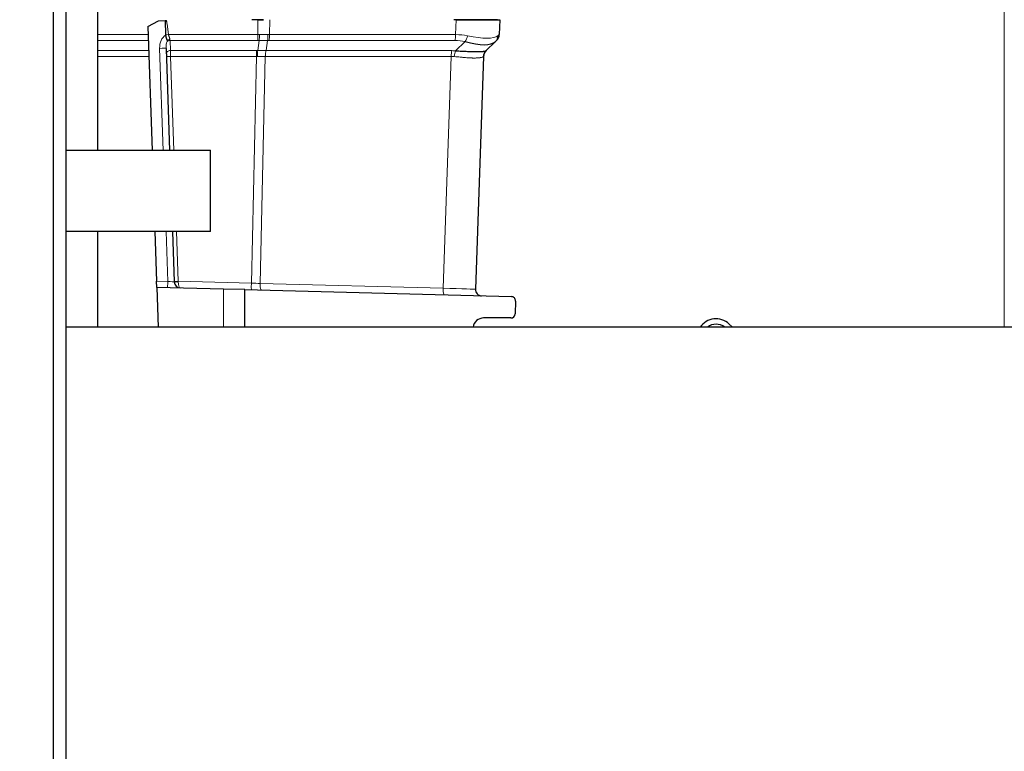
# Model space of a CAD drawing. Header units: inches. Extents: x 0 to 29700, y -16 to 21000.
# Tile 167 of 213: x 15084 to 15545, y 16725 to 17068. Entities that reach past the tile are written whole.
import ezdxf

# ---------------------------------------------------------------- set-up
doc = ezdxf.new("R2010")
doc.units = ezdxf.units.IN
doc.layers.add('1', color=7, linetype='Continuous', true_color=0xffffff)
doc.layers.add('254', color=7, linetype='Continuous', true_color=0xffffff)
doc.styles.add('latin_extended', font='simplex.shx')
doc.dimstyles.get("Standard").update_dxf_attribs({"dimtxt": 0.18, "dimasz": 0.18, "dimexe": 0.18, "dimexo": 0.0625, "dimgap": 0.09, "dimtad": 0, "dimtih": 1, "dimtoh": 1, "dimdec": 4, "dimzin": 0, "dimdsep": 46, "dimtxsty": 'Standard', "dimcen": 0.09, "dimadec": 0, "dimazin": 0, "dimtfac": 1, "dimtdec": 4, "dimtofl": 0, "dimtmove": 0, "dimatfit": 3, "dimfxl": 1, "dimtolj": 1, "dimtzin": 0, "dimarcsym": 0})

# ---------------------------------------------------------------- blocks, each defined once
blk = doc.blocks.new('_U5')
at = {"layer": '254', "color": 3, "linetype": 'Continuous', "lineweight": 13, "transparency": 16777216}
for p, q in [((13481.74, 16609.7), (13481.74, 18033.31)), ((16131.45, 16338.9), (16131.45, 18033.31)), ((13656.74, 17983.31), (15956.45, 17983.31))]:
    blk.add_line(p, q, dxfattribs=at)
at = {"layer": '254', "color": 3, "transparency": 16777216}
for points in [[(13656.74, 18012.48), (13656.74, 17954.15), (13481.74, 17983.31)], [(15956.45, 17954.15), (15956.45, 18012.48), (16131.45, 17983.31)]]:
    blk.add_solid(points, dxfattribs=at)
at = {"layer": 'Defpoints', "color": 0, "transparency": 16777216}
for p in [(16131.45, 17983.31), (13481.74, 16559.7), (16131.45, 16288.9)]:
    blk.add_point(p, dxfattribs=at)
at = {"layer": '254', "color": 2, "lineweight": 13, "transparency": 16777216, "insert": (14498.26, 18245.81), "char_height": 175, "attachment_point": 1, "style": 'latin_extended'}
blk.add_mtext('\\A1;2650', dxfattribs=at)
blk = doc.blocks.new('_U9')
at = {"layer": '254', "color": 3, "linetype": 'Continuous', "lineweight": 13, "transparency": 16777216}
for p, q in [((15408.25, 17603.4), (17216.25, 17603.4)), ((17166.25, 15355.9), (17166.25, 17428.4)), ((14956.25, 15180.9), (17216.25, 15180.9))]:
    blk.add_line(p, q, dxfattribs=at)
at = {"layer": '254', "color": 3, "transparency": 16777216}
for points in [[(17195.42, 17428.4), (17137.09, 17428.4), (17166.25, 17603.4)], [(17137.09, 15355.9), (17195.42, 15355.9), (17166.25, 15180.9)]]:
    blk.add_solid(points, dxfattribs=at)
at = {"layer": 'Defpoints', "color": 0, "transparency": 16777216}
for p in [(15358.25, 17603.4), (17166.25, 17603.4), (14906.25, 15180.9)]:
    blk.add_point(p, dxfattribs=at)
at = {"layer": '254', "color": 2, "lineweight": 13, "transparency": 16777216, "insert": (16903.75, 15903.78), "char_height": 175, "attachment_point": 1, "rotation": 90, "style": 'latin_extended'}
blk.add_mtext('\\A1;2422', dxfattribs=at)

msp = doc.modelspace()

# ---------------------------------------------------------------- linework, layer by layer
at = {"layer": '1', "color": 110, "linetype": 'Continuous', "lineweight": 13}
for p, q in [((15545.452, 16923.988), (15545.452, 17603.4)), ((15195.33, 17061.301), (15195.364, 17068.295)), ((15200.95, 17068.295), (15200.916, 17061.301)), ((15288.139, 17061.301), (15288.384, 17068.295)), ((15143.97, 17058.563), (15120.401, 17058.563)), ((15120.402, 17061.301), (15143.874, 17061.301)), ((15153.48, 17061.301), (15195.33, 17061.301)), ((15154.2, 17058.563), (15154.366, 17053.813)), ((15195.287, 17058.563), (15154.2, 17058.563)), ((15195.334, 17053.807), (15196.022, 17058.551)), ((15199.904, 17058.551), (15199.209, 17053.755)), ((15287.845, 17058.563), (15200.621, 17058.563)), ((15200.916, 17061.301), (15288.139, 17061.301)), ((15288.108, 17053.687), (15292.579, 17058.004)), ((15120.401, 17053.813), (15144.135, 17053.813)), ((15151, 17006.898), (15149.326, 17054.817)), ((15154.366, 17053.813), (15194.796, 17053.813)), ((15199.209, 17053.755), (15286.381, 17053.755)), ((15144.231, 17051.078), (15120.399, 17051.078)), ((15194.753, 17051.078), (15154.393, 17051.078)), ((15154.393, 17051.078), (15155.936, 17006.899)), ((15192.344, 16944.618), (15194.753, 17051.078)), ((15198.891, 17051.034), (15196.481, 16944.505)), ((15286.086, 17051.034), (15198.915, 17051.034)), ((15282.288, 16942.258), (15286.086, 17051.034)), ((15153.146, 16945.44), (15152.327, 16968.9)), ((15157.263, 16968.899), (15158.079, 16945.516)), ((15147.915, 16945.577), (15153.146, 16945.44)), ((15158.079, 16945.516), (15192.344, 16944.618)), ((15179.252, 16941.856), (15179.252, 16923.982)), ((15196.481, 16944.505), (15282.288, 16942.258))]:
    msp.add_line(p, q, dxfattribs=at)
at = {"layer": '1', "color": 2, "linetype": 'Continuous', "lineweight": 25}
for p, q in [((15099.553, 16468.832), (15099.553, 17213.832)), ((15105.553, 16468.832), (15105.553, 17213.832)), ((15120.402, 17006.899), (15120.402, 17073.899)), ((15143.742, 17065.078), (15148.838, 17067.758)), ((15148.838, 17067.758), (15151.873, 17067.864)), ((15151.873, 17067.864), (15152.108, 17061.134)), ((15198.099, 17068.295), (15192.517, 17068.295)), ((15195.364, 17068.295), (15198.099, 17068.295)), ((15294.461, 17068.295), (15287.357, 17068.295)), ((15288.384, 17068.295), (15294.461, 17068.295)), ((15294.461, 17068.295), (15308.839, 17068.295)), ((15307.797, 17068.295), (15294.461, 17068.295)), ((15308.839, 17068.295), (15308.595, 17061.301)), ((15143.742, 17065.078), (15145.774, 17006.898)), ((15152.108, 17061.134), (15152.109, 17061.084)), ((15306.798, 17058.004), (15302.378, 17053.736)), ((15307.376, 17058.563), (15306.798, 17058.004)), ((15152.328, 17054.82), (15154.002, 17006.898)), ((15301.238, 17051.075), (15297.422, 16941.789)), ((15173.252, 16968.899), (15173.252, 17007.013)), ((15173.252, 16968.899), (15105.547, 16968.899)), ((15120.402, 16923.981), (15120.402, 16968.899)), ((15147.101, 16968.9), (15147.915, 16945.577)), ((15155.329, 16968.9), (15156.153, 16945.279)), ((15148.016, 16942.674), (15147.915, 16945.577)), ((15179.252, 16941.856), (15148.016, 16942.674)), ((15148.016, 16942.674), (15148.669, 16923.983)), ((15189.252, 16941.594), (15179.252, 16941.856)), ((15189.252, 16923.983), (15189.252, 16941.594)), ((15189.252, 16941.594), (15314.282, 16938.32)), ((15316.228, 16936.251), (15316.018, 16930.225)), ((15314.019, 16928.295), (15301.279, 16928.295)), ((15551.252, 16923.982), (15105.562, 16923.982)), ((15418.035, 16923.982), (15416.34, 16925.536))]:
    msp.add_line(p, q, dxfattribs=at)
for centre, radius, start, end in [((15304.597, 17061.44), 4, 314, 358), ((15305.235, 17050.935), 4, 134, 178), ((15159.152, 16945.384), 3, 182, 268.5), ((15300.42, 16941.684), 3, 178, 268.5), ((15314.229, 16936.321), 2, 358, 88.5), ((15301.279, 16923.295), 5, 90, 172.09987), ((15314.019, 16930.295), 2, 270, 358), ((15410.26, 16918.9), 9, 47.5, 145.61985), ((15410.26, 16918.9), 6.5, 51.43281, 128.57099)]:
    msp.add_arc(centre, radius, start, end, dxfattribs=at)
at = {"layer": '1', "color": 110, "linetype": 'Continuous', "lineweight": 13}
for centre, major_axis, ratio, start_param, end_param in [((15154.323, 17054.991), (-0.235, 6.724), 0.7431451, 0.4115168, 1.5707963), ((15153.549, 17061.231), (-1.989, -0.207), 0.0383473, 4.7434644, 5.518997), ((15154.327, 17054.89), (-0.159, 4.566), 0.4377405, 0.7750669, 1.5707963), ((15154.226, 17057.779), (-1.999, -0.07), 0.6108356, 4.7187237, 5.4900072), ((15154.249, 17057.124), (-1.999, -0.07), 0.719748, 4.7115128, 5.4874559), ((15154.098, 17061.44), (-0.21, 4), 0.017402, 2.2262356, 2.3727359), ((15195.19, 17061.44), (0, 4), 0.0348995, 3.9095375, 4.6774824), ((15194.369, 17035.563), (16.627, 16.546), 0.960838, 0.7359069, 0.7678871), ((15194.272, 17038.44), (26.881, 3.055), 0.8427892, 1.4041373, 1.4361176), ((15195.925, 17061.429), (0.128, 3.998), 0.0679389, 3.9111856, 4.6795426), ((15194.433, 17071.53), (-26.95, 2.209), 0.4758533, 1.6687068, 1.8140579), ((15194.433, 17071.53), (-26.986, 1.643), 0.3756022, 1.6588614, 1.8042124), ((15199.232, 17061.429), (-0.131, 3.998), 0.2095523, 3.902155, 4.670512), ((15194.944, 17035.563), (18.213, 18.124), 0.7774601, 0.6632133, 0.6951935), ((15194.272, 17038.44), (25.18, 13.299), 0.7384302, 0.9505629, 0.9825431), ((15199.949, 17061.44), (0, 4), 0.2419219, 3.9095375, 4.6774824), ((15287.172, 17061.44), (0, 4), 0.2419219, 3.9095375, 4.6774824), ((15281.452, 17035.563), (18.775, 18.131), 0.753739, 0.4419184, 0.6627493), ((15280.78, 17038.44), (25.365, 13.654), 0.722843, 0.7050916, 0.9259224), ((15291.907, 17060.882), (0.96, 3.883), 0.4458674, 3.9942267, 4.7811627), ((15281.936, 17071.53), (-26.574, 10.002), 0.2465223, 2.1198236, 3.0036605), ((15304.019, 17060.882), (-2.779, 2.877), 0.9510037, 3.1415927, 3.9285287), ((15280.78, 17038.44), (27.815, 22.861), 0.0022709, 6.0603513, 6.2811821), ((15149.33, 17054.716), (2.998, 0.105), 0.0336829, 0, 1.5707963), ((15154.415, 17052.375), (-1.999, -0.07), 0.719748, 4.7115128, 6.2831853), ((15154.465, 17050.936), (-0.07, 4), 0.0174444, 0.7676402, 1.5348869), ((15194.893, 17050.936), (0, -4), 0.0348995, 3.9095375, 4.6767843), ((15193.396, 17029.796), (17.565, 17.386), 0.9433493, 0.7389049, 0.7613582), ((15195.431, 17050.93), (-0.09, -3.999), 0.058133, 3.9105847, 4.6776128), ((15199.858, 17050.877), (-0.005, -4), 0.2419645, 3.9097584, 4.673399), ((15199.882, 17050.877), (0, -4), 0.2419219, 3.9095375, 4.6731191), ((15287.053, 17050.877), (0, -4), 0.2419219, 3.9095375, 4.6731191), ((15279.705, 17029.645), (19.482, 19.123), 0.7536205, 0.5797521, 0.65477), ((15288.781, 17050.809), (-0.317, -3.987), 0.3160454, 3.9317134, 4.6962714), ((15154.463, 17051.007), (-1.999, -0.07), 0.0368135, 4.7460091, 6.2831853), ((15193.493, 17026.919), (4.096, 23.926), 0.8196609, 0.1204936, 0.1429468), ((15280.377, 17026.768), (12.408, 22.627), 0.7066027, 0.2989552, 0.3739732), ((15280.383, 17026.935), (20.855, 24.14), 0.002496, 6.2800837, 6.3599312), ((15153.142, 16945.541), (-0.079, -2.999), 0.0020575, 0, 1.5371699), ((15153.142, 16945.541), (-3.011, 0.262), 0.0331858, 1.5748603, 3.1456566), ((15158.149, 16945.445), (1.999, 0.07), 0.0368135, 1.6044165, 3.1415927), ((15158.152, 16945.349), (1.999, 0.07), 0.0587977, 3.1415927, 4.6729666), ((15159.152, 16945.384), (0.079, 2.999), 0.3572125, 1.6318829, 3.1415927), ((15158.15, 16945.41), (0.017, 3.001), 0.0238693, 1.5356304, 1.6313959), ((15192.449, 16944.512), (-0.079, -2.999), 0.0358188, 4.67771, 6.2831853), ((15191.629, 16944.533), (-19.993, 0.534), 0.0052231, 4.4674049, 4.676729), ((15197.206, 16944.387), (-0.079, -2.999), 0.2428118, 4.6794646, 6.2831853), ((15283.013, 16942.14), (-0.079, -2.999), 0.2428118, 4.6794646, 6.2831853), ((15277.427, 16942.286), (-19.995, 0.497), 0.0047621, 3.1415449, 4.4669268)]:
    msp.add_ellipse(centre, major_axis=major_axis, ratio=ratio, start_param=start_param, end_param=end_param, dxfattribs=at)
at = {"layer": '1', "color": 2, "linetype": 'Continuous', "lineweight": 25}
for centre, major_axis, ratio, start_param, end_param in [((15281.936, 17071.53), (-25.429, 12.761), 0.3072628, 2.1502579, 3.0340948), ((15305.156, 17050.859), (2.779, -2.877), 0.9934032, 3.1415927, 3.910304)]:
    msp.add_ellipse(centre, major_axis=major_axis, ratio=ratio, start_param=start_param, end_param=end_param, dxfattribs=at)
msp.add_open_spline([(15151.873, 17067.864), (15151.976, 17067.868), (15152.187, 17067.875), (15152.404, 17067.883), (15152.514, 17067.886)], degree=3, dxfattribs=at)
at = {"layer": '1', "color": 110, "linetype": 'Continuous', "lineweight": 13}
for points, knots in [([(15152.514, 17067.886), (15152.546, 17067.751), (15152.576, 17067.616), (15152.634, 17067.344), (15152.662, 17067.208), (15152.742, 17066.8), (15152.791, 17066.527), (15152.883, 17065.98), (15152.926, 17065.706), (15153.009, 17065.157), (15153.048, 17064.883), (15153.124, 17064.333), (15153.16, 17064.058), (15153.23, 17063.507), (15153.264, 17063.232), (15153.361, 17062.405), (15153.422, 17061.853), (15153.48, 17061.301)], [0, 0, 0, 0, 0.0625, 0.0625, 0.125, 0.125, 0.25, 0.25, 0.375, 0.375, 0.5, 0.5, 0.625, 0.625, 0.75, 0.75, 1, 1, 1, 1]), ([(15153.48, 17061.301), (15153.488, 17061.247), (15153.498, 17061.193), (15153.521, 17061.086), (15153.533, 17061.033), (15153.574, 17060.877), (15153.606, 17060.775), (15153.673, 17060.575), (15153.709, 17060.476), (15153.783, 17060.282), (15153.82, 17060.186), (15153.876, 17060.043), (15153.894, 17059.995), (15153.93, 17059.9), (15153.948, 17059.853), (15154, 17059.713), (15154.032, 17059.622), (15154.088, 17059.44), (15154.113, 17059.351), (15154.151, 17059.174), (15154.165, 17059.086), (15154.171, 17058.999)], [0, 0, 0, 0, 0.0625, 0.0625, 0.125, 0.125, 0.25, 0.25, 0.375, 0.375, 0.5, 0.5, 0.5625, 0.5625, 0.625, 0.625, 0.75, 0.75, 0.875, 0.875, 1, 1, 1, 1]), ([(15199.209, 17053.755), (15199.208, 17053.755), (15199.206, 17053.755), (15199.202, 17053.755), (15199.201, 17053.755), (15199.195, 17053.755), (15199.192, 17053.755), (15199.189, 17053.755)], [0, 0, 0, 0, 0.2581912, 0.2581912, 0.5163823, 0.5163823, 1, 1, 1, 1]), ([(15198.891, 17051.034), (15198.285, 17051.033), (15197.674, 17051.036), (15196.445, 17051.049), (15195.825, 17051.06), (15195.202, 17051.074)], [0, 0, 0, 0, 0.5, 0.5, 1, 1, 1, 1]), ([(15198.891, 17051.034), (15198.893, 17051.034), (15198.895, 17051.034), (15198.899, 17051.034), (15198.901, 17051.034), (15198.907, 17051.034), (15198.911, 17051.034), (15198.915, 17051.034)], [0, 0, 0, 0, 0.2576628, 0.2576628, 0.5153256, 0.5153256, 1, 1, 1, 1]), ([(15301.172, 17051.008), (15301.131, 17050.964), (15301.072, 17050.919), (15300.921, 17050.83), (15300.828, 17050.785), (15300.607, 17050.7), (15300.48, 17050.659), (15300.192, 17050.581), (15300.03, 17050.545), (15299.762, 17050.495), (15299.668, 17050.479), (15299.521, 17050.456), (15299.471, 17050.449), (15299.368, 17050.435), (15299.316, 17050.428), (15299.051, 17050.395), (15298.824, 17050.372), (15298.341, 17050.336), (15297.828, 17050.308), (15297.257, 17050.298), (15296.656, 17050.296), (15296.341, 17050.3), (15295.969, 17050.31), (15295.927, 17050.311), (15295.844, 17050.313), (15295.802, 17050.314), (15295.675, 17050.318), (15295.42, 17050.327), (15295.159, 17050.338), (15294.628, 17050.364), (15294.264, 17050.385), (15293.515, 17050.435), (15293.129, 17050.463), (15292.338, 17050.527), (15291.932, 17050.562), (15291.306, 17050.618), (15291.095, 17050.637), (15290.774, 17050.667), (15290.666, 17050.677), (15290.45, 17050.697), (15290.341, 17050.708), (15289.795, 17050.76), (15289.351, 17050.802), (15288.449, 17050.888), (15287.991, 17050.932), (15287.526, 17050.974)], [0, 0, 0, 0, 0.0625, 0.0625, 0.125, 0.125, 0.1875, 0.1875, 0.25, 0.25, 0.28125, 0.28125, 0.296875, 0.296875, 0.3125, 0.3125, 0.375, 0.375, 0.4375, 0.5, 0.5, 0.5625, 0.5625, 0.5703125, 0.5703125, 0.578125, 0.578125, 0.59375, 0.625, 0.625, 0.6875, 0.6875, 0.75, 0.75, 0.8125, 0.8125, 0.84375, 0.84375, 0.859375, 0.859375, 0.875, 0.875, 0.9375, 0.9375, 1, 1, 1, 1])]:
    msp.add_open_spline(points, degree=3, knots=knots, dxfattribs=at)
at = {"layer": '1', "color": 2, "linetype": 'Continuous', "lineweight": 25}
for points, knots in [([(15152.109, 17061.084), (15152.114, 17060.964), (15152.132, 17060.726), (15152.169, 17060.492), (15152.203, 17060.319), (15152.215, 17060.262), (15152.235, 17060.176), (15152.242, 17060.147), (15152.256, 17060.09), (15152.263, 17060.062), (15152.301, 17059.922), (15152.334, 17059.814), (15152.404, 17059.604), (15152.441, 17059.502), (15152.49, 17059.379), (15152.499, 17059.354), (15152.519, 17059.306), (15152.529, 17059.282), (15152.559, 17059.21), (15152.579, 17059.164), (15152.619, 17059.073), (15152.639, 17059.029), (15152.678, 17058.942), (15152.697, 17058.9), (15152.724, 17058.837), (15152.732, 17058.816), (15152.749, 17058.774), (15152.757, 17058.753), (15152.771, 17058.711), (15152.778, 17058.69), (15152.788, 17058.646), (15152.792, 17058.624), (15152.793, 17058.6)], [0, 0, 0, 0, 0.125, 0.25, 0.25, 0.3125, 0.3125, 0.34375, 0.34375, 0.375, 0.375, 0.5, 0.5, 0.625, 0.625, 0.65625, 0.65625, 0.6875, 0.6875, 0.75, 0.75, 0.8125, 0.8125, 0.875, 0.875, 0.90625, 0.90625, 0.9375, 0.9375, 0.96875, 0.96875, 1, 1, 1, 1]), ([(15152.793, 17058.6), (15152.799, 17058.513), (15152.804, 17058.428), (15152.809, 17058.304), (15152.811, 17058.263), (15152.813, 17058.183), (15152.814, 17058.143), (15152.814, 17058.103)], [0, 0, 0, 0, 0.5, 0.5, 0.75, 0.75, 1, 1, 1, 1]), ([(15288.108, 17053.687), (15288.606, 17053.667), (15289.097, 17053.644), (15290.063, 17053.598), (15290.54, 17053.574), (15291.126, 17053.544), (15291.242, 17053.538), (15291.475, 17053.526), (15291.591, 17053.52), (15291.935, 17053.502), (15292.162, 17053.49), (15292.833, 17053.456), (15293.269, 17053.435), (15294.117, 17053.395), (15294.53, 17053.377), (15295.331, 17053.346), (15295.72, 17053.333), (15296.286, 17053.317), (15296.471, 17053.312), (15296.745, 17053.306), (15296.835, 17053.304), (15296.97, 17053.302), (15297.015, 17053.301), (15297.103, 17053.299), (15297.5, 17053.293), (15297.875, 17053.291), (15298.508, 17053.293), (15299.107, 17053.301), (15299.639, 17053.321), (15300.137, 17053.346), (15300.369, 17053.361), (15300.638, 17053.384), (15300.691, 17053.388), (15300.795, 17053.398), (15300.845, 17053.403), (15300.993, 17053.418), (15301.087, 17053.428), (15301.352, 17053.461), (15301.51, 17053.485), (15301.786, 17053.534), (15301.905, 17053.56), (15302.106, 17053.612), (15302.187, 17053.638), (15302.311, 17053.689), (15302.354, 17053.713), (15302.378, 17053.736)], [0, 0, 0, 0, 0.0625, 0.0625, 0.125, 0.125, 0.140625, 0.140625, 0.15625, 0.15625, 0.1875, 0.1875, 0.25, 0.25, 0.3125, 0.3125, 0.375, 0.375, 0.40625, 0.40625, 0.421875, 0.421875, 0.4296875, 0.4296875, 0.4375, 0.5, 0.5, 0.5625, 0.625, 0.625, 0.6875, 0.6875, 0.703125, 0.703125, 0.71875, 0.71875, 0.75, 0.75, 0.8125, 0.8125, 0.875, 0.875, 0.9375, 0.9375, 1, 1, 1, 1]), ([(15173.252, 17006.899), (15173.252, 17006.899), (15173.211, 17006.899), (15172.93, 17006.899), (15172.245, 17006.899), (15171.215, 17006.899), (15169.846, 17006.899), (15168.14, 17006.899), (15166.104, 17006.899), (15163.743, 17006.899), (15161.066, 17006.899), (15158.081, 17006.899), (15154.796, 17006.899), (15151.223, 17006.899), (15147.372, 17006.899), (15143.257, 17006.899), (15138.889, 17006.899), (15134.283, 17006.899), (15129.453, 17006.899), (15124.414, 17006.899), (15119.182, 17006.899), (15113.774, 17006.899), (15109.205, 17006.899), (15106.442, 17006.899), (15105.564, 17006.899)], [0, 0, 0, 0, 0.0228774, 0.0706304, 0.1183835, 0.1661365, 0.2138895, 0.2616426, 0.3093956, 0.3571486, 0.4049017, 0.4526547, 0.5004077, 0.5481608, 0.5959138, 0.6436669, 0.6914199, 0.7391729, 0.786926, 0.834679, 0.882432, 0.9301851, 0.9779381, 1, 1, 1, 1])]:
    msp.add_open_spline(points, degree=3, knots=knots, dxfattribs=at)
at = {"layer": '1', "color": 110, "linetype": 'Continuous', "lineweight": 13}
msp.add_open_spline([(15195.334, 17053.807), (15195.986, 17053.795), (15197.281, 17053.775), (15198.556, 17053.761), (15199.189, 17053.755)], degree=3, dxfattribs=at)

# ---------------------------------------------------------------- dimensions: what is measured, and where the dimension line sits
at = {"layer": '254', "color": 2, "linetype": 'Continuous', "lineweight": 13}
dim = msp.add_linear_dim(base=(16131.452, 17983.314), p1=(13481.743, 16559.703), p2=(16131.452, 16288.9), dimstyle='Standard', override={"dimscale": 50, "dimtxt": 3.5, "dimasz": 3.5, "dimexe": 1, "dimexo": 1, "dimgap": 1.75, "dimtad": 1, "dimtih": 1, "dimtoh": 0, "dimdec": 0, "dimlfac": 1, "dimzin": 8, "dimdsep": 46, "dimlunit": 2, "dimtxsty": 'latin_extended', "dimsah": 1, "dimse1": 0, "dimse2": 0, "dimsd1": 0, "dimsd2": 0, "dimclrd": 3, "dimclre": 3, "dimclrt": 2, "dimtol": 0, "dimtm": -0.1, "dimtfac": 0.714286, "dimtdec": 3, "dimtofl": 1, "dimtmove": 0, "dimtzin": 8, "dimlwd": 13, "dimlwe": 13}, dxfattribs=at)
dim.commit()
dim.dimension.update_dxf_attribs({"geometry": '_U5', "text_midpoint": (14806.598, 17983.314), "dimtype": 160})
dim = msp.add_linear_dim(base=(17166.252345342, 17603.40004137), p1=(14906.252345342, 15180.90004167), p2=(15358.252356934, 17603.40004137), angle=90, dimstyle='Standard', override={"dimscale": 50, "dimtxt": 3.5, "dimasz": 3.5, "dimexe": 1, "dimexo": 1, "dimgap": 1.75, "dimtad": 1, "dimtih": 0, "dimtoh": 0, "dimdec": 0, "dimlfac": 1, "dimzin": 8, "dimdsep": 46, "dimlunit": 2, "dimtxsty": 'latin_extended', "dimsah": 1, "dimse1": 0, "dimse2": 0, "dimsd1": 0, "dimsd2": 0, "dimclrd": 3, "dimclre": 3, "dimclrt": 2, "dimtol": 0, "dimtm": -0.1, "dimtfac": 0.714286, "dimtdec": 3, "dimtofl": 1, "dimtmove": 0, "dimtzin": 8, "dimlwd": 13, "dimlwe": 13}, dxfattribs=at)
dim.commit()
dim.dimension.update_dxf_attribs({"geometry": '_U9', "text_midpoint": (17166.252345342, 16212.115956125), "dimtype": 160})

doc.saveas('drawing.dxf')
